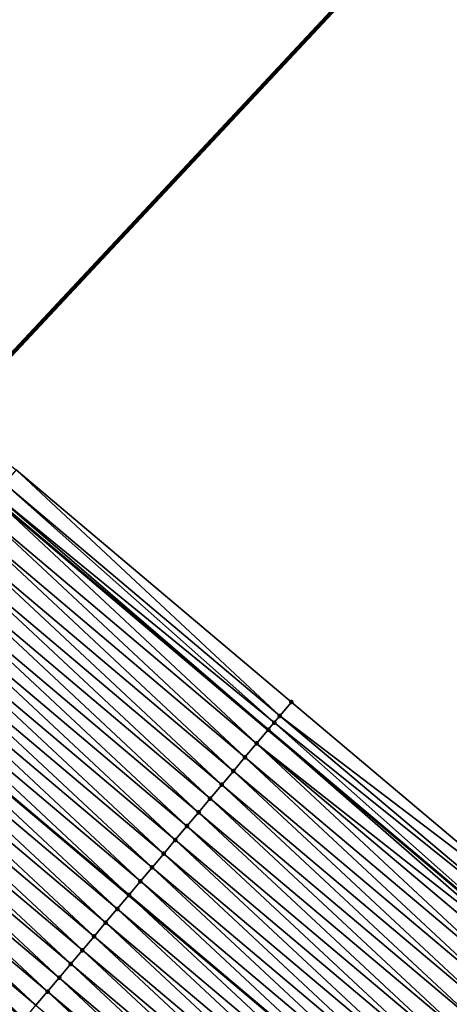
# Model space of a CAD drawing. Header units: feet. Extents: x 2017353 to 2024169, y 808050 to 818690.
# Tile 152 of 256: x 2018426 to 2018450, y 817723 to 817777. Entities that reach past the tile are written whole.
import ezdxf

# ---------------------------------------------------------------- set-up
doc = ezdxf.new("R2010")
doc.units = ezdxf.units.FT
doc.header["$MEASUREMENT"] = 0
for name, color, linetype, lineweight in [('EP_Travel Lane', 172, 'Continuous', 53), ('Notes', 3, 'Continuous', 100), ('SB-Road Shots', 141, 'Continuous', 100), ('SB-Road X-Section', 40, 'Continuous', 13), ('STRIPING', 60, 'Continuous', 53)]:
    doc.layers.add(name, color=color, linetype=linetype, lineweight=lineweight)
doc.layers.add('I-77-MM15-17_SB-Surface-BORDER', color=7, linetype='Continuous')
doc.layers.add('I-77-MM15-17_SB-Surface-TIN', color=7, linetype='Continuous')

msp = doc.modelspace()

# ---------------------------------------------------------------- linework, layer by layer
at = {"layer": 'EP_Travel Lane'}
msp.add_polyline3d([(2018302.058265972, 817853.9365822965, 268.8798401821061), (2018317.338730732, 817841.0335116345, 268.743551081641), (2018332.619101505, 817828.1305203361, 268.5915438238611), (2018347.899384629, 817815.2276030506, 268.424887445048), (2018363.179670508, 817802.3246834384, 268.2586746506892), (2018378.459882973, 817789.4218258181, 268.0802113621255), (2018393.740248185, 817776.5188392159, 267.9272806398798), (2018409.020585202, 817763.615876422, 267.7696322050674), (2018424.300793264, 817750.7130225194, 267.5904221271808), (2018439.577070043, 817737.8282592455, 267.4105612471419), (2018454.87069964, 817724.9415360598, 267.2168779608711), (2018470.164463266, 817712.0546999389, 267.042915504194), (2018485.458232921, 817699.1678587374, 266.8698416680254), (2018500.752035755, 817686.2809895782, 266.7016472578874)], dxfattribs=at)
at = {"layer": 'I-77-MM15-17_SB-Surface-BORDER', "color": 3, "linetype": 'Continuous', "lineweight": -3}
msp.add_polyline3d([(2018302.070514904, 817853.9510856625, 268.880040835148), (2018317.360276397, 817841.0590244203, 268.7437714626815), (2018332.626045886, 817828.1387443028, 268.5915370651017), (2018348.551462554, 817815.9998966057, 268.41910842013), (2018363.263489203, 817802.4239409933, 268.2590664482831), (2018378.466826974, 817789.4300493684, 268.0802018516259), (2018393.839273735, 817776.6361073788, 267.9275170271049), (2018409.672663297, 817764.3881688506, 267.7639626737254), (2018425.598011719, 817752.2493787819, 267.5801196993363), (2018440.872724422, 817739.3659466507, 267.4079188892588), (2018456.166309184, 817726.4792767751, 267.2065155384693), (2018471.460039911, 817713.5924839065, 267.0265898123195), (2018487.132698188, 817701.1550365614, 266.8724952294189)], dxfattribs=at)
at = {"layer": 'I-77-MM15-17_SB-Surface-TIN', "color": 128, "linetype": 'Continuous', "lineweight": -3}
for points in [[(2018440.228363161, 817738.6012254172, 267.4085741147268), (2018425.598011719, 817752.2493787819, 267.5801196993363), (2018424.952856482, 817751.4853272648, 267.5822852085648)], [(2018440.228363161, 817738.6012254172, 267.4085741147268), (2018440.872724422, 817739.3659466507, 267.4079188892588), (2018425.598011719, 817752.2493787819, 267.5801196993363)], [(2018439.917082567, 817738.2317492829, 267.4126274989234), (2018424.952856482, 817751.4853272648, 267.5822852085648), (2018424.432326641, 817750.8687865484, 267.5907850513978)], [(2018439.917082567, 817738.2317492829, 267.4126274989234), (2018440.228363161, 817738.6012254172, 267.4085741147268), (2018424.952856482, 817751.4853272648, 267.5822852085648)], [(2018438.939557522, 817737.0718529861, 267.3976612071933), (2018424.300793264, 817750.7130225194, 267.5904221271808), (2018423.662496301, 817749.9572662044, 267.5783048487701)], [(2018424.307737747, 817750.7212449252, 267.5905539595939), (2018424.300793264, 817750.7130225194, 267.5904221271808), (2018439.577070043, 817737.8282592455, 267.4105612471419)], [(2018438.939557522, 817737.0718529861, 267.3976612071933), (2018439.577070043, 817737.8282592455, 267.4105612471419), (2018424.300793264, 817750.7130225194, 267.5904221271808)], [(2018439.584011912, 817737.8364957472, 267.4107017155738), (2018424.432326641, 817750.8687865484, 267.5907850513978), (2018424.307737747, 817750.7212449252, 267.5905539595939)], [(2018439.584011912, 817737.8364957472, 267.4107017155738), (2018424.307737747, 817750.7212449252, 267.5905539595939), (2018439.577070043, 817737.8282592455, 267.4105612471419)], [(2018439.584011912, 817737.8364957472, 267.4107017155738), (2018439.917082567, 817738.2317492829, 267.4126274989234), (2018424.432326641, 817750.8687865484, 267.5907850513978)], [(2018438.295007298, 817736.3072909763, 267.3705272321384), (2018423.662496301, 817749.9572662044, 267.5783048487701), (2018423.017187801, 817749.1933441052, 267.5548439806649)], [(2018438.295007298, 817736.3072909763, 267.3705272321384), (2018438.939557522, 817737.0718529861, 267.3976612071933), (2018423.662496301, 817749.9572662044, 267.5783048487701)], [(2018437.650501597, 817735.5426914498, 267.3499410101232), (2018423.017187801, 817749.1933441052, 267.5548439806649), (2018422.371898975, 817748.4294053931, 267.5346726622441)], [(2018437.650501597, 817735.5426914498, 267.3499410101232), (2018438.295007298, 817736.3072909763, 267.3705272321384), (2018423.017187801, 817749.1933441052, 267.5548439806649)], [(2018437.005998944, 817734.778089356, 267.3298028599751), (2018422.371898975, 817748.4294053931, 267.5346726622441), (2018421.726604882, 817747.6654711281, 267.5136207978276)], [(2018437.005998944, 817734.778089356, 267.3298028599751), (2018437.650501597, 817735.5426914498, 267.3499410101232), (2018422.371898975, 817748.4294053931, 267.5346726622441)], [(2018436.361516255, 817734.01347044, 267.3126006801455), (2018421.726604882, 817747.6654711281, 267.5136207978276), (2018421.081323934, 817746.9015257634, 267.4947667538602)], [(2018436.361516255, 817734.01347044, 267.3126006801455), (2018437.005998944, 817734.778089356, 267.3298028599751), (2018421.726604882, 817747.6654711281, 267.5136207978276)], [(2018435.717046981, 817733.2488402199, 267.2973713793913), (2018421.081323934, 817746.9015257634, 267.4947667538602), (2018420.436053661, 817746.1375713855, 267.4776975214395)], [(2018435.717046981, 817733.2488402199, 267.2973713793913), (2018436.361516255, 817734.01347044, 267.3126006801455), (2018421.081323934, 817746.9015257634, 267.4947667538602)], [(2018435.072526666, 817732.4842530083, 267.274635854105), (2018420.436053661, 817746.1375713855, 267.4776975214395), (2018419.790782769, 817745.3736175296, 267.4605248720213)], [(2018435.072526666, 817732.4842530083, 267.274635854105), (2018435.717046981, 817733.2488402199, 267.2973713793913), (2018420.436053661, 817746.1375713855, 267.4776975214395)], [(2018434.428025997, 817731.719649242, 267.254789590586), (2018419.790782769, 817745.3736175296, 267.4605248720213), (2018419.145511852, 817744.6096636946, 267.4433480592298)], [(2018434.428025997, 817731.719649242, 267.254789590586), (2018435.072526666, 817732.4842530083, 267.274635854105), (2018419.790782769, 817745.3736175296, 267.4605248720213)], [(2018433.783518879, 817730.9550509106, 267.2339948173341), (2018419.145511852, 817744.6096636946, 267.4433480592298), (2018418.500205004, 817743.8457402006, 267.4201633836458)], [(2018433.783518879, 817730.9550509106, 267.2339948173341), (2018434.428025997, 817731.719649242, 267.254789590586), (2018419.145511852, 817744.6096636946, 267.4433480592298)], [(2018433.139002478, 817730.1904604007, 267.2118349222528), (2018418.500205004, 817743.8457402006, 267.4201633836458), (2018417.854903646, 817743.0818120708, 267.3978966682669)], [(2018433.139002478, 817730.1904604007, 267.2118349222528), (2018433.783518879, 817730.9550509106, 267.2339948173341), (2018418.500205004, 817743.8457402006, 267.4201633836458)], [(2018432.494465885, 817729.4258869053, 267.1867055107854), (2018417.854903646, 817743.0818120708, 267.3978966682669), (2018417.209600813, 817742.3178851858, 267.37538342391)], [(2018432.494465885, 817729.4258869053, 267.1867055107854), (2018433.139002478, 817730.1904604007, 267.2118349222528), (2018417.854903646, 817743.0818120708, 267.3978966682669)], [(2018431.849904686, 817728.6613341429, 267.1579575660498), (2018417.209600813, 817742.3178851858, 267.37538342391), (2018416.5642944, 817741.553961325, 267.352271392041)], [(2018431.849904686, 817728.6613341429, 267.1579575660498), (2018432.494465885, 817729.4258869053, 267.1867055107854), (2018417.209600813, 817742.3178851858, 267.37538342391)], [(2018431.205403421, 817727.8967308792, 267.1380236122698), (2018416.556277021, 817741.5444705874, 267.351954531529), (2018415.918973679, 817740.7900495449, 267.326767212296)], [(2018416.5642944, 817741.553961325, 267.352271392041), (2018416.556277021, 817741.5444705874, 267.351954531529), (2018431.841898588, 817728.6518361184, 267.1577099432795)], [(2018431.205403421, 817727.8967308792, 267.1380236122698), (2018431.841898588, 817728.6518361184, 267.1577099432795), (2018416.556277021, 817741.5444705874, 267.351954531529)], [(2018431.849904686, 817728.6613341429, 267.1579575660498), (2018416.5642944, 817741.553961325, 267.352271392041), (2018431.841898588, 817728.6518361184, 267.1577099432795)], [(2018430.560899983, 817727.1321294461, 267.1177701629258), (2018415.918973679, 817740.7900495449, 267.326767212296), (2018415.273653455, 817740.026137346, 267.3013459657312)], [(2018430.560899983, 817727.1321294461, 267.1177701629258), (2018431.205403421, 817727.8967308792, 267.1380236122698), (2018415.918973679, 817740.7900495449, 267.326767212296)], [(2018429.916375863, 817726.367545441, 267.0944749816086), (2018415.273653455, 817740.026137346, 267.3013459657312), (2018414.628355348, 817739.262206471, 267.2796228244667)], [(2018429.916375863, 817726.367545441, 267.0944749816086), (2018430.560899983, 817727.1321294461, 267.1177701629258), (2018415.273653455, 817740.026137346, 267.3013459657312)], [(2018429.271883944, 817725.6029343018, 267.0759155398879), (2018414.628355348, 817739.262206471, 267.2796228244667), (2018413.983067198, 817738.4982671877, 267.2595646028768)], [(2018429.271883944, 817725.6029343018, 267.0759155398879), (2018429.916375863, 817726.367545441, 267.0944749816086), (2018414.628355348, 817739.262206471, 267.2796228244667)], [(2018456.166309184, 817726.4792767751, 267.2065155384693), (2018440.872724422, 817739.3659466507, 267.4079188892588), (2018440.228363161, 817738.6012254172, 267.4085741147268)], [(2018455.521948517, 817725.7145550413, 267.2072586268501), (2018440.228363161, 817738.6012254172, 267.4085741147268), (2018439.917082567, 817738.2317492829, 267.4126274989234)], [(2018455.521948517, 817725.7145550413, 267.2072586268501), (2018456.166309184, 817726.4792767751, 267.2065155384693), (2018440.228363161, 817738.6012254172, 267.4085741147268)], [(2018428.627402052, 817724.8383147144, 267.0588305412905), (2018413.983067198, 817738.4982671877, 267.2595646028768), (2018413.337824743, 817737.734289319, 267.2471468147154)], [(2018428.627402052, 817724.8383147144, 267.0588305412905), (2018429.271883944, 817725.6029343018, 267.0759155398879), (2018413.983067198, 817738.4982671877, 267.2595646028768)], [(2018454.877647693, 817724.9497828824, 267.2168023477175), (2018439.917082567, 817738.2317492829, 267.4126274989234), (2018439.584011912, 817737.8364957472, 267.4107017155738)], [(2018454.877647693, 817724.9497828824, 267.2168023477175), (2018455.521948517, 817725.7145550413, 267.2072586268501), (2018439.917082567, 817738.2317492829, 267.4126274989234)], [(2018427.982929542, 817724.0736872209, 267.0431253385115), (2018413.337824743, 817737.734289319, 267.2471468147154), (2018412.692549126, 817736.9703394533, 267.2291840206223)], [(2018427.982929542, 817724.0736872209, 267.0431253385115), (2018428.627402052, 817724.8383147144, 267.0588305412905), (2018413.337824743, 817737.734289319, 267.2471468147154)], [(2018454.656841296, 817724.6877020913, 267.2192053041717), (2018439.577070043, 817737.8282592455, 267.4105612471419), (2018438.939557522, 817737.0718529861, 267.3976612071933)], [(2018439.584011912, 817737.8364957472, 267.4107017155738), (2018439.577070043, 817737.8282592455, 267.4105612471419), (2018454.87069964, 817724.9415360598, 267.2168779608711)], [(2018454.656841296, 817724.6877020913, 267.2192053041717), (2018454.87069964, 817724.9415360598, 267.2168779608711), (2018439.577070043, 817737.8282592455, 267.4105612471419)], [(2018454.877647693, 817724.9497828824, 267.2168023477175), (2018439.584011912, 817737.8364957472, 267.4107017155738), (2018454.87069964, 817724.9415360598, 267.2168779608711)], [(2018427.338437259, 817723.3090763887, 267.0245123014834), (2018412.692549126, 817736.9703394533, 267.2291840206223), (2018412.047259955, 817736.2064010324, 267.2089551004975)], [(2018427.338437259, 817723.3090763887, 267.0245123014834), (2018427.982929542, 817724.0736872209, 267.0431253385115), (2018412.692549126, 817736.9703394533, 267.2291840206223)], [(2018453.588695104, 817723.4205342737, 267.1842798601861), (2018438.939557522, 817737.0718529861, 267.3976612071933), (2018438.295007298, 817736.3072909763, 267.3705272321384)], [(2018454.23323852, 817724.1851020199, 267.2104121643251), (2018454.656841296, 817724.6877020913, 267.2192053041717), (2018438.939557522, 817737.0718529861, 267.3976612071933)], [(2018453.588695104, 817723.4205342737, 267.1842798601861), (2018454.23323852, 817724.1851020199, 267.2104121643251), (2018438.939557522, 817737.0718529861, 267.3976612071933)], [(2018426.693939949, 817722.5444697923, 267.0051599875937), (2018412.047259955, 817736.2064010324, 267.2089551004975), (2018411.401973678, 817735.4424601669, 267.1892101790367)], [(2018426.693939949, 817722.5444697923, 267.0051599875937), (2018427.338437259, 817723.3090763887, 267.0245123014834), (2018412.047259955, 817736.2064010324, 267.2089551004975)], [(2018452.944190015, 817722.6559342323, 267.1637840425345), (2018438.295007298, 817736.3072909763, 267.3705272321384), (2018437.650501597, 817735.5426914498, 267.3499410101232)], [(2018452.944190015, 817722.6559342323, 267.1637840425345), (2018453.588695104, 817723.4205342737, 267.1842798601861), (2018438.295007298, 817736.3072909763, 267.3705272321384)], [(2018426.049451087, 817721.7798560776, 266.9870500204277), (2018411.401973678, 817735.4424601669, 267.1892101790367), (2018410.756696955, 817734.6785112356, 267.1710623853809)], [(2018426.049451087, 817721.7798560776, 266.9870500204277), (2018426.693939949, 817722.5444697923, 267.0051599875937), (2018411.401973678, 817735.4424601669, 267.1892101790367)], [(2018452.299686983, 817721.8913324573, 267.143590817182), (2018437.650501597, 817735.5426914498, 267.3499410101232), (2018437.005998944, 817734.778089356, 267.3298028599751)], [(2018452.299686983, 817721.8913324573, 267.143590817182), (2018452.944190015, 817722.6559342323, 267.1637840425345), (2018437.650501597, 817735.5426914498, 267.3499410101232)], [(2018451.655191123, 817721.1267246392, 267.1244522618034), (2018437.005998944, 817734.778089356, 267.3298028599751), (2018436.361516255, 817734.01347044, 267.3126006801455)], [(2018451.655191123, 817721.1267246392, 267.1244522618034), (2018452.299686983, 817721.8913324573, 267.143590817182), (2018437.005998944, 817734.778089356, 267.3298028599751)], [(2018426.049451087, 817721.7798560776, 266.9870500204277), (2018410.756696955, 817734.6785112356, 267.1710623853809), (2018410.193127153, 817734.0113080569, 267.1542077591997)], [(2018425.404964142, 817721.0152407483, 266.969221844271), (2018426.049451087, 817721.7798560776, 266.9870500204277), (2018410.193127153, 817734.0113080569, 267.1542077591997)], [(2018451.010685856, 817720.3621247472, 267.103930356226), (2018436.361516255, 817734.01347044, 267.3126006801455), (2018435.717046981, 817733.2488402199, 267.2973713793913)], [(2018451.010685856, 817720.3621247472, 267.103930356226), (2018451.655191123, 817721.1267246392, 267.1244522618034), (2018436.361516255, 817734.01347044, 267.3126006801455)], [(2018450.366201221, 817719.5975074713, 267.0864424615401), (2018435.717046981, 817733.2488402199, 267.2973713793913), (2018435.072526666, 817732.4842530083, 267.274635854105)], [(2018450.366201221, 817719.5975074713, 267.0864424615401), (2018451.010685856, 817720.3621247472, 267.103930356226), (2018435.717046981, 817733.2488402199, 267.2973713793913)], [(2018449.72170653, 817718.8328986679, 267.0674758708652), (2018435.072526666, 817732.4842530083, 267.274635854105), (2018434.428025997, 817731.719649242, 267.254789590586)], [(2018449.72170653, 817718.8328986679, 267.0674758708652), (2018450.366201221, 817719.5975074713, 267.0864424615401), (2018435.072526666, 817732.4842530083, 267.274635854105)], [(2018449.077192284, 817718.0683063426, 267.0456333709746), (2018434.428025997, 817731.719649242, 267.254789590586), (2018433.783518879, 817730.9550509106, 267.2339948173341)], [(2018449.077192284, 817718.0683063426, 267.0456333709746), (2018449.72170653, 817718.8328986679, 267.0674758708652), (2018434.428025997, 817731.719649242, 267.254789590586)], [(2018448.432678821, 817717.3037133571, 267.0239060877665), (2018433.783518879, 817730.9550509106, 267.2339948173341), (2018433.139002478, 817730.1904604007, 267.2118349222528)], [(2018448.432678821, 817717.3037133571, 267.0239060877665), (2018449.077192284, 817718.0683063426, 267.0456333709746), (2018433.783518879, 817730.9550509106, 267.2339948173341)], [(2018447.788136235, 817716.5391449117, 266.9978958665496), (2018433.139002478, 817730.1904604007, 267.2118349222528), (2018432.494465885, 817729.4258869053, 267.1867055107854)], [(2018447.788136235, 817716.5391449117, 266.9978958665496), (2018448.432678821, 817717.3037133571, 267.0239060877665), (2018433.139002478, 817730.1904604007, 267.2118349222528)], [(2018447.143669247, 817715.7745127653, 266.983003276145), (2018432.494465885, 817729.4258869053, 267.1867055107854), (2018431.849904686, 817728.6613341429, 267.1579575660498)], [(2018447.143669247, 817715.7745127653, 266.983003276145), (2018447.788136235, 817716.5391449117, 266.9978958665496), (2018432.494465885, 817729.4258869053, 267.1867055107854)], [(2018446.499155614, 817715.009919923, 266.9612509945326), (2018431.841898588, 817728.6518361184, 267.1577099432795), (2018431.205403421, 817727.8967308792, 267.1380236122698)], [(2018431.849904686, 817728.6613341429, 267.1579575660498), (2018431.841898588, 817728.6518361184, 267.1577099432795), (2018447.135662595, 817715.7650143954, 266.9827330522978)], [(2018446.499155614, 817715.009919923, 266.9612509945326), (2018447.135662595, 817715.7650143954, 266.9827330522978), (2018431.841898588, 817728.6518361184, 267.1577099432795)], [(2018447.143669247, 817715.7745127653, 266.983003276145), (2018431.849904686, 817728.6613341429, 267.1579575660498), (2018447.135662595, 817715.7650143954, 266.9827330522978)], [(2018445.854627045, 817714.245339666, 266.9373022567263), (2018431.205403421, 817727.8967308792, 267.1380236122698), (2018430.560899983, 817727.1321294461, 267.1177701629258)], [(2018445.854627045, 817714.245339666, 266.9373022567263), (2018446.499155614, 817715.009919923, 266.9612509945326), (2018431.205403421, 817727.8967308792, 267.1380236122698)], [(2018445.210094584, 817713.4807626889, 266.9127810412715), (2018430.560899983, 817727.1321294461, 267.1177701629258), (2018429.916375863, 817726.367545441, 267.0944749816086)], [(2018445.210094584, 817713.4807626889, 266.9127810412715), (2018445.854627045, 817714.245339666, 266.9373022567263), (2018430.560899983, 817727.1321294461, 267.1177701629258)], [(2018444.565613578, 817712.716142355, 266.8958268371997), (2018429.916375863, 817726.367545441, 267.0944749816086), (2018429.271883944, 817725.6029343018, 267.0759155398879)], [(2018444.565613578, 817712.716142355, 266.8958268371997), (2018445.210094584, 817713.4807626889, 266.9127810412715), (2018429.916375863, 817726.367545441, 267.0944749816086)], [(2018443.921132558, 817711.951522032, 266.8788707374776), (2018429.271883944, 817725.6029343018, 267.0759155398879), (2018428.627402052, 817724.8383147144, 267.0588305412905)], [(2018443.921132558, 817711.951522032, 266.8788707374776), (2018444.565613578, 817712.716142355, 266.8958268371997), (2018429.271883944, 817725.6029343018, 267.0759155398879)], [(2018443.276654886, 817711.1868988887, 266.8624069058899), (2018428.627402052, 817724.8383147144, 267.0588305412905), (2018427.982929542, 817724.0736872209, 267.0431253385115)], [(2018443.276654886, 817711.1868988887, 266.8624069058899), (2018443.921132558, 817711.951522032, 266.8788707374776), (2018428.627402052, 817724.8383147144, 267.0588305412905)], [(2018442.632142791, 817710.4223047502, 266.8408808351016), (2018427.982929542, 817724.0736872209, 267.0431253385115), (2018427.338437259, 817723.3090763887, 267.0245123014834)], [(2018442.632142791, 817710.4223047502, 266.8408808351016), (2018443.276654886, 817711.1868988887, 266.8624069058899), (2018427.982929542, 817724.0736872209, 267.0431253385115)], [(2018441.98763699, 817709.6577053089, 266.8202803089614), (2018427.338437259, 817723.3090763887, 267.0245123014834), (2018426.693939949, 817722.5444697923, 267.0051599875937)], [(2018441.98763699, 817709.6577053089, 266.8202803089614), (2018442.632142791, 817710.4223047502, 266.8408808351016), (2018427.338437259, 817723.3090763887, 267.0245123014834)]]:
    msp.add_3dface(points, dxfattribs=at)
at = {"layer": 'Notes'}
msp.add_line((2018382.868499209, 817713.253285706, 314.9020153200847), (2018512.453430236, 817851.8113866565, 314.9020153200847), dxfattribs=at)
at = {"layer": 'SB-Road Shots', "lineweight": 100}
for p in [(2018440.872724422, 817739.3659466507, 267.4079188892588), (2018440.228363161, 817738.6012254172, 267.4085741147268), (2018439.917082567, 817738.2317492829, 267.4126274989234), (2018439.584011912, 817737.8364957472, 267.4107017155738), (2018438.939557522, 817737.0718529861, 267.3976612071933), (2018438.295007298, 817736.3072909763, 267.3705272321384), (2018437.650501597, 817735.5426914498, 267.3499410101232), (2018437.005998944, 817734.778089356, 267.3298028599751), (2018436.361516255, 817734.01347044, 267.3126006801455), (2018435.717046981, 817733.2488402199, 267.2973713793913), (2018435.072526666, 817732.4842530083, 267.274635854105), (2018434.428025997, 817731.719649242, 267.254789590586), (2018433.783518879, 817730.9550509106, 267.2339948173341), (2018433.139002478, 817730.1904604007, 267.2118349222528), (2018432.494465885, 817729.4258869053, 267.1867055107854), (2018431.849904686, 817728.6613341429, 267.1579575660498), (2018431.205403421, 817727.8967308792, 267.1380236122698), (2018430.560899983, 817727.1321294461, 267.1177701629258), (2018429.916375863, 817726.367545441, 267.0944749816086), (2018429.271883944, 817725.6029343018, 267.0759155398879), (2018428.627402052, 817724.8383147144, 267.0588305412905), (2018427.982929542, 817724.0736872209, 267.0431253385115), (2018427.338437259, 817723.3090763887, 267.0245123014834)]:
    msp.add_point(p, dxfattribs=at)
at = {"layer": 'SB-Road X-Section', "extrusion": (-0.7646872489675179, 0.6443402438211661, 0.008891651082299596), "elevation": -1016571.238033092, "flags": 128}
msp.add_lwpolyline([(-1925953.686047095, 9306.772578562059), (-1925952.686047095, 9306.77323381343), (-1925952.202923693, 9306.777287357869), (-1925951.686047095, 9306.775361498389), (-1925950.686047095, 9306.762320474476), (-1925949.686047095, 9306.73518542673), (-1925948.686047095, 9306.714598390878), (-1925947.686047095, 9306.694459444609), (-1925946.686047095, 9306.677256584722), (-1925945.686047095, 9306.662026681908), (-1925944.686047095, 9306.639290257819), (-1925943.686047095, 9306.619443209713), (-1925942.686047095, 9306.598647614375), (-1925941.686047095, 9306.576486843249), (-1925940.686047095, 9306.551356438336), (-1925939.686047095, 9306.522607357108), (-1925938.686047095, 9306.50267261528), (-1925937.686047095, 9306.48241836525), (-1925936.686047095, 9306.45912226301), (-1925935.686047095, 9306.440562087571), (-1925934.686047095, 9306.423476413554), (-1925933.686047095, 9306.407770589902), (-1925932.686047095, 9306.389156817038), (-1925931.686047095, 9306.369803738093), (-1925930.686047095, 9306.351693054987), (-1925929.686047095, 9306.333864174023), (-1925929.005304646, 9306.321765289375), (-1925928.686047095, 9306.31352177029), (-1925927.686047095, 9306.287689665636), (-1925926.686047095, 9306.265994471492), (-1925925.686047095, 9306.24140023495), (-1925924.686047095, 9306.216104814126), (-1925923.686047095, 9306.18501262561), (-1925922.686047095, 9306.151249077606), (-1925921.686047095, 9306.119865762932), (-1925920.686047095, 9306.090216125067), (-1925919.686047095, 9306.060826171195), (-1925918.686047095, 9306.03159735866)], dxfattribs=at)
at = {"layer": 'SB-Road X-Section', "extrusion": (-0.7646872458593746, 0.6443402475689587, 0.008891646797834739), "elevation": -1016591.228695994, "flags": 128}
msp.add_lwpolyline([(-1925953.690997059, 9306.74456819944), (-1925952.690997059, 9306.745311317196), (-1925951.690997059, 9306.754855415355), (-1925951.348299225, 9306.757258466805), (-1925950.690997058, 9306.748464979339), (-1925949.690997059, 9306.72233164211), (-1925948.690997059, 9306.701835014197), (-1925947.690997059, 9306.681640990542), (-1925946.690997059, 9306.662501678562), (-1925945.690997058, 9306.641978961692), (-1925944.690997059, 9306.624490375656), (-1925943.690997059, 9306.60552303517), (-1925942.690997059, 9306.58367967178), (-1925941.690997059, 9306.561951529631), (-1925940.690997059, 9306.535940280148), (-1925939.690997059, 9306.521047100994), (-1925938.690997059, 9306.499293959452), (-1925937.690997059, 9306.475344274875), (-1925936.690997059, 9306.450822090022), (-1925935.690997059, 9306.4338672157), (-1925934.690997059, 9306.416910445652), (-1925933.690997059, 9306.400445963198), (-1925932.690997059, 9306.37891904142), (-1925931.690997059, 9306.358317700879), (-1925930.690997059, 9306.337973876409), (-1925929.690997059, 9306.325946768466), (-1925928.780299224, 9306.30985666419), (-1925928.690997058, 9306.30790676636), (-1925927.690997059, 9306.278826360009), (-1925926.690997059, 9306.252887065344), (-1925925.690997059, 9306.238420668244), (-1925924.690997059, 9306.213309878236), (-1925923.690997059, 9306.18516058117), (-1925922.690997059, 9306.15524886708), (-1925921.690997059, 9306.123172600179), (-1925920.690997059, 9306.088055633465), (-1925919.690997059, 9306.057212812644), (-1925918.690997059, 9306.028026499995)], dxfattribs=at)
at = {"layer": 'STRIPING'}
msp.add_polyline3d([(2018294.313760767, 817844.7680210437, 268.6432181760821), (2018309.594176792, 817831.8649915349, 268.4987803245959), (2018324.874579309, 817818.961973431, 268.3520835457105), (2018340.15479392, 817806.0591139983, 268.173968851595), (2018355.435100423, 817793.156176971, 268.0112164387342), (2018370.715396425, 817780.2532488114, 267.8467116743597), (2018385.995760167, 817767.3502634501, 267.6935323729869), (2018401.276034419, 817754.447353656, 267.5253894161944), (2018416.556277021, 817741.5444705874, 267.351954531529), (2018431.841898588, 817728.6518361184, 267.1577099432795), (2018447.135662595, 817715.7650143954, 266.9827330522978), (2018462.429349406, 817702.8782577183, 266.7964051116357), (2018477.723189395, 817689.9913719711, 266.6326040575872), (2018493.016981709, 817677.1045263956, 266.4617917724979)], dxfattribs=at)

doc.saveas('drawing.dxf')
